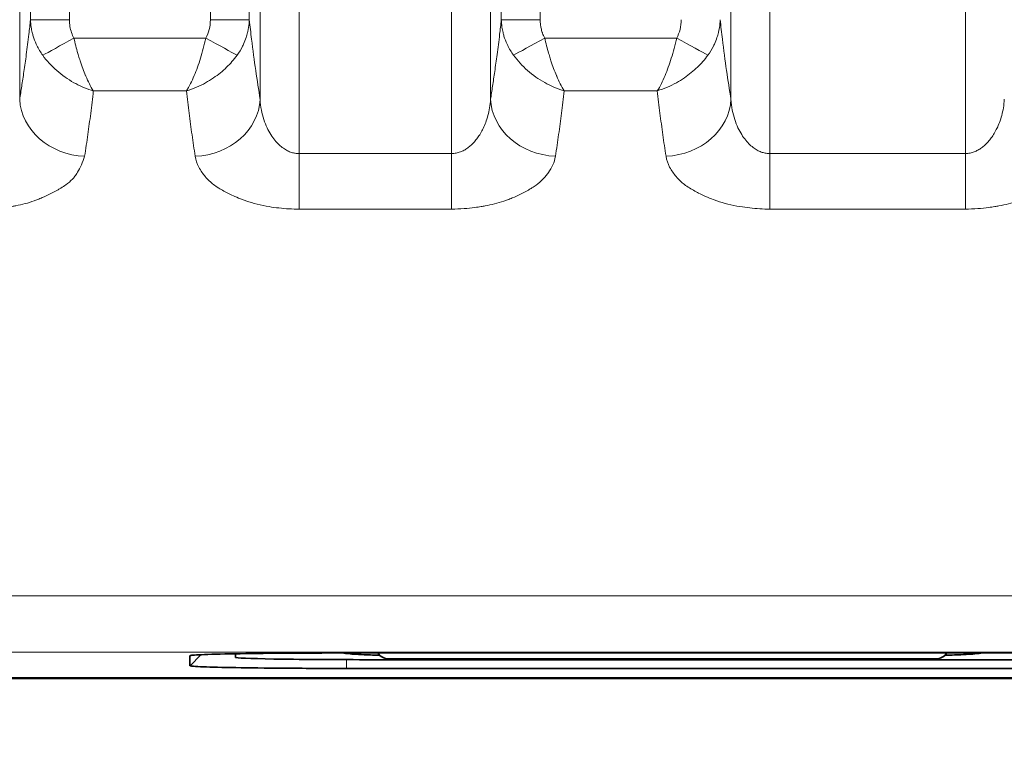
# Model space of a CAD drawing. Header units: millimetres. Extents: x 5 to 415, y 5 to 292.
# Tile 127 of 197: x 362.02 to 369.58, y 146.57 to 152.14. Entities that reach past the tile are written whole.
import ezdxf

# ---------------------------------------------------------------- set-up
doc = ezdxf.new("R2010")
doc.units = ezdxf.units.MM
for name, color, linetype, lineweight in [('Bemaßung (ISO)', 7, 'Continuous', 25), ('Sichtbar (ISO)', 7, 'Continuous', 35), ('Sichtbar schmal (ISO)', 7, 'Continuous', 18)]:
    doc.layers.add(name, color=color, linetype=linetype, lineweight=lineweight)
doc.styles.add('Notiztext (ISO)', font='isocpeur.ttf')
doc.dimstyles.new('Standard (ISO)', dxfattribs={"dimtxt": 3.5, "dimasz": 2.5, "dimexe": 2, "dimexo": 0, "dimgap": 0.762, "dimtad": 1, "dimtoh": 1, "dimdec": 8, "dimdsep": 46, "dimtxsty": 'Notiztext (ISO)', "dimcen": 0.09, "dimdle": 10, "dimclrd": 256, "dimclre": 256, "dimclrt": 256, "dimadec": 6, "dimazin": 2, "dimtfac": 0.514286, "dimtdec": 3, "dimtmove": 0, "dimatfit": 3, "dimfxl": 1, "dimtolj": 1, "dimlwd": -1, "dimlwe": -1, "dimarcsym": 0})

# ---------------------------------------------------------------- blocks, each defined once
blk = doc.blocks.new('*D23')
at = {"layer": 'Bemaßung (ISO)', "transparency": 16777216}
for p, q in [((289.9545, 157.4354), (289.9545, 125.6011)), ((384.9545, 157.4354), (384.9545, 125.6011)), ((292.4545, 127.6011), (382.4545, 127.6011))]:
    blk.add_line(p, q, dxfattribs=at)
for points in [[(292.4545, 128.0178), (292.4545, 127.1844), (289.9545, 127.6011)], [(382.4545, 128.0178), (382.4545, 127.1844), (384.9545, 127.6011)]]:
    blk.add_solid(points, dxfattribs=at)
at = {"layer": 'Defpoints', "color": 0, "transparency": 16777216}
for p in [(289.9545, 157.4354), (384.9545, 157.4354), (384.9545, 127.6011)]:
    blk.add_point(p, dxfattribs=at)
at = {"layer": 'Bemaßung (ISO)', "transparency": 16777216, "insert": (335.3545, 131.8631), "char_height": 3.5, "attachment_point": 1, "style": 'Notiztext (ISO)'}
blk.add_mtext('\\A1;95', dxfattribs=at)

msp = doc.modelspace()

# ---------------------------------------------------------------- linework, layer by layer
at = {"layer": 'Sichtbar (ISO)'}
for p, q in [((365.69525052, 150.72992078), (365.69526759, 150.72992078)), ((367.42212618, 150.72992078), (367.42215502, 150.72992078)), ((363.67951256, 147.26872751), (363.67951256, 147.24090135)), ((384.37923382, 147.27488826), (364.52978494, 147.27488826)), ((363.32951256, 147.25393738), (363.32951256, 147.17715632)), ((363.3301696, 147.25458679), (363.32952983, 147.25394723)), ((364.67947223, 147.22344475), (384.22958867, 147.22344476)), ((364.85451256, 147.22992078), (369.05451256, 147.22992078)), ((364.53043312, 147.15619382), (384.37860405, 147.15619382)), ((342.95451256, 147.08511508), (386.10452692, 147.08511744))]:
    msp.add_line(p, q, dxfattribs=at)
for centre, start, end in [((364.85451256, 147.32992078), 213.389322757, 270), ((369.05451256, 147.32992078), 270, 326.610677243)]:
    msp.add_arc(centre, 0.1, start, end, dxfattribs=at)
msp.add_ellipse((364.67951285, 147.24089904), major_axis=(-1.00000029, 0.00000091), ratio=0.0174542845, start_param=6.2831045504, end_param=7.8539410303, dxfattribs=at)
for points, knots in [([(364.52978494, 147.27489152), (364.44569318, 147.27488613), (364.36128311, 147.27472232), (364.1957473, 147.27408978), (364.11500048, 147.27362391), (363.90331412, 147.2719679), (363.77920759, 147.27049266), (363.56422537, 147.26668713), (363.47687047, 147.26431838), (363.38917963, 147.26051537), (363.36716703, 147.25922855), (363.34483387, 147.25726247), (363.33916917, 147.25660116), (363.33344442, 147.25560439), (363.33199837, 147.25527141), (363.33053489, 147.25477129), (363.33016468, 147.25460449), (363.32978733, 147.25435419), (363.32969121, 147.25427075), (363.32959172, 147.25414557), (363.32956601, 147.25410384), (363.32952957, 147.25402053), (363.32952505, 147.25397896), (363.32952983, 147.25394723)], [0.00000272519, 0.00000272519, 0.00000272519, 0.00000272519, 0.02523025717, 0.02523025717, 0.05034518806, 0.05034518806, 0.09414702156, 0.09414702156, 0.14101270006, 0.14101270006, 0.16368141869, 0.16368141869, 0.17501072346, 0.17501072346, 0.18067354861, 0.18067354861, 0.18350483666, 0.18350483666, 0.18492052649, 0.18492052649, 0.18562839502, 0.18562839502, 0.18633357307, 0.18633357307, 0.18633357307, 0.18633357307]), ([(364.50692539, 147.27488385), (364.51282534, 147.27253719), (364.5298506, 147.27019901), (364.59271272, 147.26500202), (364.64497894, 147.2621614), (364.73638823, 147.25855739), (364.76049111, 147.25768843), (364.78626029, 147.25683436)], [0.01066192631, 0.01066192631, 0.01066192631, 0.01066192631, 0.05103964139, 0.05103964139, 0.10196509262, 0.10196509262, 0.1184648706, 0.1184648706, 0.1184648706, 0.1184648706]), ([(369.12276485, 147.25683436), (369.14908469, 147.25770669), (369.17366697, 147.25859456), (369.26500452, 147.26221001), (369.31691684, 147.26504177), (369.37934125, 147.27022099), (369.39624696, 147.27255042), (369.40211079, 147.27488826)], [0.64549326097, 0.64549326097, 0.64549326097, 0.64549326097, 0.66232927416, 0.66232927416, 0.71302073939, 0.71302073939, 0.75319860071, 0.75319860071, 0.75319860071, 0.75319860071]), ([(363.3296113, 147.17724646), (363.3295351, 147.17683297), (363.32973882, 147.17603923), (363.34090913, 147.17424761), (363.34760715, 147.17352825), (363.3739945, 147.17139337), (363.3999868, 147.17000077), (363.49317488, 147.16631617), (363.57680784, 147.16414723), (363.78512556, 147.16051113), (363.90939267, 147.15905125), (364.12049363, 147.15742449), (364.20027314, 147.15697073), (364.32257755, 147.15650993), (364.36378918, 147.15639293), (364.42595997, 147.15627467), (364.44673708, 147.1562448), (364.47795017, 147.15621458), (364.48836163, 147.15620694), (364.50900943, 147.15619666), (364.51848875, 147.15619388), (364.5308264, 147.15627974)], [0, 0, 0, 0, 0.005439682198, 0.005439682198, 0.009124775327, 0.009124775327, 0.01649746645, 0.01649746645, 0.029516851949, 0.029516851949, 0.042536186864, 0.042536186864, 0.049907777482, 0.049907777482, 0.053592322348, 0.053592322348, 0.055433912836, 0.055433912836, 0.05635464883, 0.05635464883, 0.057259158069, 0.057259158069, 0.057259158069, 0.057259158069]), ([(386.10451402, 147.07988309), (377.99618066, 147.07987084), (369.88784729, 147.07987625), (353.67118049, 147.07986919), (345.56284706, 147.07986571), (337.45451363, 147.0798663)], [0.0000110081, 0.0000110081, 0.0000110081, 0.0000110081, 2.4325110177, 2.4325110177, 4.8650110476, 4.8650110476, 4.8650110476, 4.8650110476])]:
    msp.add_open_spline(points, degree=3, knots=knots, dxfattribs=at)
at = {"layer": 'Sichtbar schmal (ISO)'}
for p, q in [((364.16654919, 151.10816263), (364.16654853, 172.09147548)), ((365.33673423, 151.10833691), (365.33673517, 172.09147563)), ((367.77950476, 151.10863591), (367.77949939, 172.09147553)), ((369.27968001, 151.10873637), (369.27968574, 172.09147564)), ((362.02264314, 151.52462089), (362.02264338, 171.67579899)), ((363.86769005, 151.5247286), (363.86768979, 171.67579758)), ((365.63559395, 171.67579899), (365.63559371, 151.52507824)), ((367.48064062, 151.52516), (367.48064036, 171.67579758)), ((362.10545833, 152.13575689), (362.10545835, 171.09415091)), ((362.40431676, 152.13575689), (362.40431675, 171.09415067)), ((363.4860166, 171.09415067), (363.48601638, 152.13584999)), ((363.78487475, 171.09414973), (363.78487476, 152.13584977)), ((365.7184089, 152.13614175), (365.71840892, 171.09415091)), ((366.01726733, 152.13614175), (366.01726732, 171.09415067)), ((362.40431676, 152.13575689), (362.10545836, 152.13575689)), ((363.78487473, 152.13584998), (363.48601638, 152.13584998)), ((366.01726733, 152.13614175), (365.71840893, 152.13614175)), ((363.45169926, 151.99499742), (362.43864232, 151.99488604)), ((367.0646462, 151.99534603), (366.05159092, 151.99527201)), ((362.58766363, 151.59005357), (363.30278833, 151.59013221)), ((366.20060321, 151.59043048), (366.91571866, 151.59048145)), ((364.16654919, 151.10816263), (365.33673423, 151.10833691)), ((364.16661266, 150.6820731), (364.16654926, 151.10816263)), ((365.33679744, 150.68225461), (365.33673404, 151.10833691)), ((367.77950476, 151.10863591), (369.27968001, 151.10873637)), ((367.77953379, 150.68251814), (367.77950528, 151.10863591)), ((369.27970738, 150.68263135), (369.27967887, 151.10873637)), ((364.16661276, 150.68207329), (365.33680581, 150.68225481)), ((367.77953383, 150.68251886), (369.27971687, 150.68263214)), ((363.32961191, 147.17724708), (363.41396965, 147.26158847)), ((364.53038715, 147.22364005), (364.53083198, 147.15628034))]:
    msp.add_line(p, q, dxfattribs=at)
for centre, major_axis, ratio, start_param, end_param in [((363.27141996, 152.16249686), (0.05537526, -0.26531742), 0.7814365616, 0.7364436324, 1.3098364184), ((366.88419759, 152.16293467), (0.0555969, -0.26541882), 0.7815891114, 0.7357967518, 1.3089783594), ((362.43857091, 151.99501936), (0.26242576, 0.1453709), 0.0005040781, 3.5697855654, 4.7123815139), ((363.45167335, 151.99494881), (0.26247175, -0.14528791), 0.0001835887, 0.4281796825, 1.5707992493), ((366.05152078, 151.99540363), (0.26243028, 0.14536275), 0.0004970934, 3.5697791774, 4.7123805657), ((367.06462058, 151.99529838), (0.26246688, -0.14529671), 0.0001803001, 0.4282009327, 1.5707985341), ((362.5207407, 151.52462112), (-0.4939415, 0.07760021), 0.8711339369, 0.1784267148, 1.7069193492), ((363.36959271, 151.52472887), (0.49394011, 0.07760907), 0.8711474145, 4.5764730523, 6.104740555), ((366.13369125, 151.52507849), (-0.49393886, 0.07761702), 0.8711790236, 0.1784565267, 1.7069411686), ((366.98254328, 151.52516027), (0.49393742, 0.07762616), 0.8711936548, 4.5763967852, 6.1047104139)]:
    msp.add_ellipse(centre, major_axis=major_axis, ratio=ratio, start_param=start_param, end_param=end_param, dxfattribs=at)
for points, knots in [([(362.10545836, 152.13575689), (362.10142221, 152.09774974), (362.09728558, 152.06083086), (362.0930615, 152.02489696), (362.08669127, 151.97070599), (362.08012213, 151.91875516), (362.07340275, 151.86848994), (362.06740873, 151.82365093), (362.06129514, 151.78015323), (362.05509326, 151.73755442), (362.04952903, 151.69933542), (362.04389373, 151.66183996), (362.03820748, 151.62474016), (362.0330563, 151.59113145), (362.0278633, 151.55784743), (362.02264315, 151.52462115)], [0.00000000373, 0.00000000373, 0.00000000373, 0.00000000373, 0.16250396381, 0.16250396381, 0.16250396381, 0.40757199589, 0.40757199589, 0.40757199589, 0.62618454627, 0.62618454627, 0.62618454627, 0.82232042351, 0.82232042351, 0.82232042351, 1, 1, 1, 1]), ([(362.19986808, 151.86271801), (362.18221711, 151.88692661), (362.16701321, 151.91252666), (362.1544521, 151.9384631), (362.15293507, 151.94159549), (362.1514561, 151.94473259), (362.1500151, 151.94787283), (362.14056018, 151.96847717), (362.13272425, 151.989186), (362.12623183, 152.01058273), (362.12354171, 152.01944844), (362.12108712, 152.02843325), (362.11887169, 152.03758256), (362.11565817, 152.05085376), (362.11295111, 152.06446919), (362.11082027, 152.07833494), (362.10793671, 152.09709884), (362.10611195, 152.1163214), (362.10545828, 152.13575689)], [0, 0, 0, 0, 0.29741409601, 0.29741409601, 0.29741409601, 0.33333333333, 0.33333333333, 0.33333333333, 0.56901303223, 0.56901303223, 0.56901303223, 0.66666666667, 0.66666666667, 0.66666666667, 0.80831446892, 0.80831446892, 0.80831446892, 0.99999999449, 0.99999999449, 0.99999999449, 0.99999999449]), ([(363.78487482, 152.13584967), (363.78473193, 152.13160286), (363.78453347, 152.12736732), (363.7842805, 152.12314592), (363.78303105, 152.10229601), (363.78044036, 152.08179488), (363.77669611, 152.0619768), (363.77512267, 152.05364869), (363.7733472, 152.04544065), (363.77138934, 152.03737611), (363.7682041, 152.02425598), (363.76454122, 152.01151868), (363.76039833, 151.99899334), (363.754708, 151.98178958), (363.74812122, 151.96498187), (363.74041719, 151.94816948), (363.73802847, 151.94295661), (363.73553197, 151.93774573), (363.73292701, 151.93254518), (363.72101381, 151.90876161), (363.70680446, 151.88520436), (363.69046109, 151.86279701)], [0, 0, 0, 0, 0.0415904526, 0.0415904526, 0.0415904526, 0.2470101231, 0.2470101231, 0.2470101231, 0.3333333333, 0.3333333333, 0.3333333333, 0.4737719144, 0.4737719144, 0.4737719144, 0.6666666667, 0.6666666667, 0.6666666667, 0.7264757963, 0.7264757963, 0.7264757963, 1, 1, 1, 1]), ([(363.86769005, 151.52472849), (363.85624914, 151.5975445), (363.84493869, 151.67068103), (363.83391289, 151.74679777), (363.82285312, 151.82314894), (363.81207977, 151.90249871), (363.80177967, 151.98727997), (363.79598337, 152.03498993), (363.79033694, 152.08441992), (363.78487473, 152.13584967)], [0, 0, 0, 0, 0.3894755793, 0.3894755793, 0.3894755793, 0.7801507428, 0.7801507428, 0.7801507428, 1, 1, 1, 1]), ([(365.71840893, 152.13614175), (365.71434195, 152.09784224), (365.71017287, 152.06064871), (365.70591503, 152.02445496), (365.69955232, 151.97036876), (365.69299141, 151.91851516), (365.68628074, 151.86834125), (365.68029472, 151.82358529), (365.67418954, 151.78016586), (365.66799635, 151.73764199), (365.66244007, 151.69949122), (365.65681294, 151.6620613), (365.65113501, 151.62502556), (365.6459914, 151.59147506), (365.6408061, 151.55824805), (365.63559372, 151.52507851)], [0.00000000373, 0.00000000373, 0.00000000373, 0.00000000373, 0.16375708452, 0.16375708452, 0.16375708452, 0.40846779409, 0.40846779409, 0.40846779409, 0.62675376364, 0.62675376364, 0.62675376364, 0.82259152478, 0.82259152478, 0.82259152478, 1, 1, 1, 1]), ([(365.81281272, 151.86311007), (365.79516265, 151.88731865), (365.77995955, 151.91291858), (365.76739912, 151.93885482), (365.7658824, 151.94198674), (365.76440371, 151.94512337), (365.76296299, 151.94826314), (365.75350833, 151.96886775), (365.74567265, 151.98957684), (365.73918049, 152.01097384), (365.73649082, 152.01983854), (365.73403662, 152.02882232), (365.73182152, 152.03797056), (365.72860792, 152.05124249), (365.72590084, 152.06485869), (365.72377004, 152.07872522), (365.72088696, 152.0974874), (365.71906247, 152.11670814), (365.71840885, 152.13614175)], [0, 0, 0, 0, 0.2974186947, 0.2974186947, 0.2974186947, 0.33333333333, 0.33333333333, 0.33333333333, 0.56902172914, 0.56902172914, 0.56902172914, 0.66666666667, 0.66666666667, 0.66666666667, 0.80832641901, 0.80832641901, 0.80832641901, 0.99999999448, 0.99999999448, 0.99999999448, 0.99999999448]), ([(366.01726733, 152.13614175), (366.01726734, 152.12586784), (366.0177047, 152.11583018), (366.01858858, 152.10600077), (366.01923279, 152.09883657), (366.02011485, 152.09178307), (366.02124581, 152.08483537), (366.02201584, 152.08010496), (366.02289952, 152.07542129), (366.02388902, 152.07079426), (366.02634681, 152.05930135), (366.02945861, 152.04816221), (366.0330865, 152.03748871), (366.03351051, 152.03624126), (366.0339417, 152.0350004), (366.03438015, 152.03376599), (366.03920359, 152.02018611), (366.04489138, 152.00737279), (366.05159092, 151.99527201)], [0.00000001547, 0.00000001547, 0.00000001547, 0.00000001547, 0.19280601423, 0.19280601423, 0.19280601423, 0.33333333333, 0.33333333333, 0.33333333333, 0.42901259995, 0.42901259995, 0.42901259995, 0.66666666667, 0.66666666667, 0.66666666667, 0.69444205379, 0.69444205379, 0.69444205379, 1, 1, 1, 1]), ([(367.39782539, 152.1362072), (367.39768244, 152.13195865), (367.39748387, 152.12772136), (367.39723075, 152.12349824), (367.39598101, 152.10264762), (367.39338996, 152.08214582), (367.38964529, 152.06232715), (367.38807178, 152.05399938), (367.38629627, 152.04579169), (367.38433839, 152.03772749), (367.38115269, 152.02460614), (367.37748926, 152.01186772), (367.37334575, 151.99934129), (367.36765489, 151.98213702), (367.36106754, 151.96532883), (367.35336287, 151.94851599), (367.35097381, 151.94330269), (367.34847696, 151.93809137), (367.34587163, 151.9328904), (367.33395719, 151.9091058), (367.31974638, 151.88554759), (367.30340138, 151.86313951)], [0, 0, 0, 0, 0.0416048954, 0.0416048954, 0.0416048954, 0.2470188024, 0.2470188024, 0.2470188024, 0.3333333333, 0.3333333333, 0.3333333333, 0.4737766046, 0.4737766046, 0.4737766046, 0.6666666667, 0.6666666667, 0.6666666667, 0.7264777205, 0.7264777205, 0.7264777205, 1, 1, 1, 1]), ([(367.48064062, 151.52515989), (367.46920132, 151.59794922), (367.4578925, 151.67105865), (367.44686839, 151.74714874), (367.43581066, 151.82347086), (367.42503938, 151.90279184), (367.4147414, 151.98754505), (367.40894106, 152.03528224), (367.40329088, 152.08474281), (367.3978253, 152.1362072)], [0, 0, 0, 0, 0.3894055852, 0.3894055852, 0.3894055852, 0.7799986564, 0.7799986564, 0.7799986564, 1, 1, 1, 1]), ([(362.43864232, 151.99488604), (362.44333227, 151.97498082), (362.44822505, 151.95517203), (362.45325946, 151.93566943), (362.45833047, 151.91602505), (362.46354475, 151.89669356), (362.46889867, 151.87789455), (362.47259139, 151.86492845), (362.47635068, 151.85221697), (362.48018566, 151.83983484), (362.48229515, 151.83302382), (362.48442907, 151.82631516), (362.48658582, 151.81969401), (362.49317943, 151.7994519), (362.49998126, 151.78001637), (362.50703688, 151.76103862), (362.5139912, 151.74233333), (362.52119286, 151.72406906), (362.52878107, 151.70608334), (362.5293639, 151.7047019), (362.52994905, 151.70332221), (362.5305365, 151.70194448), (362.53903375, 151.68201582), (362.54801255, 151.66249464), (362.5573334, 151.6439968), (362.5670536, 151.62470642), (362.57712555, 151.60655336), (362.58766363, 151.59005296)], [0, 0, 0, 0, 0.1233651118, 0.1233651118, 0.1233651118, 0.2476270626, 0.2476270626, 0.2476270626, 0.3333333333, 0.3333333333, 0.3333333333, 0.3804776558, 0.3804776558, 0.3804776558, 0.5246067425, 0.5246067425, 0.5246067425, 0.6666666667, 0.6666666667, 0.6666666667, 0.6775779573, 0.6775779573, 0.6775779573, 0.8354079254, 0.8354079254, 0.8354079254, 1, 1, 1, 1]), ([(363.30278819, 151.59013308), (363.32420681, 151.62371135), (363.34398787, 151.66434328), (363.36179537, 151.70662681), (363.37960307, 151.74891081), (363.39543722, 151.79225169), (363.41030882, 151.84032392), (363.42518042, 151.88839616), (363.43908945, 151.94138959), (363.45169926, 151.99499742)], [0.00000365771, 0.00000365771, 0.00000365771, 0.00000365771, 0.33333333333, 0.33333333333, 0.33333333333, 0.66666666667, 0.66666666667, 0.66666666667, 1, 1, 1, 1]), ([(366.05159092, 151.99527201), (366.05628001, 151.97536746), (366.06117219, 151.95555855), (366.06620628, 151.93605521), (366.07127671, 151.91641109), (366.07649069, 151.8970792), (366.08184457, 151.87827919), (366.08553414, 151.8653234), (366.0892903, 151.85262153), (366.09312212, 151.84024813), (366.09523449, 151.83342703), (366.09737138, 151.82670848), (366.0995312, 151.82007757), (366.10612422, 151.79983625), (366.11292574, 151.78040021), (366.11998143, 151.76142095), (366.12693194, 151.74272459), (366.13412988, 151.7244678), (366.14171422, 151.70648879), (366.14230041, 151.7050992), (366.14288894, 151.70371139), (366.14347977, 151.70232555), (366.15197634, 151.68239633), (366.16095239, 151.66287457), (366.17027256, 151.64437532), (366.1799906, 151.62508634), (366.19006598, 151.60693146), (366.20060321, 151.59043079)], [0, 0, 0, 0, 0.1233960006, 0.1233960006, 0.1233960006, 0.2476826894, 0.2476826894, 0.2476826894, 0.33333333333, 0.33333333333, 0.33333333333, 0.38055007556, 0.38055007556, 0.38055007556, 0.52468261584, 0.52468261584, 0.52468261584, 0.66666666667, 0.66666666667, 0.66666666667, 0.67764053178, 0.67764053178, 0.67764053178, 0.8354518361, 0.8354518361, 0.8354518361, 0.99999999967, 0.99999999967, 0.99999999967, 0.99999999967]), ([(366.91571942, 151.59048037), (366.93713882, 151.62405881), (366.9569212, 151.66469187), (366.97473028, 151.70697594), (366.99253956, 151.74926051), (367.00837553, 151.79260171), (367.02324914, 151.84067391), (367.03812276, 151.88874612), (367.05203401, 151.94173899), (367.0646462, 151.99534603)], [0.00000393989, 0.00000393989, 0.00000393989, 0.00000393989, 0.33333333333, 0.33333333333, 0.33333333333, 0.66666666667, 0.66666666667, 0.66666666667, 1, 1, 1, 1]), ([(362.19986808, 151.86271801), (362.22978707, 151.82102305), (362.266841, 151.78106347), (362.30737338, 151.74567528), (362.34790577, 151.71028708), (362.39153828, 151.67914449), (362.43897642, 151.6527131), (362.44340787, 151.650244), (362.4478733, 151.64781767), (362.45236861, 151.64543626), (362.49599504, 151.62232498), (362.54245355, 151.60364771), (362.58766363, 151.59005297)], [0, 0, 0, 0, 0.33333333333, 0.33333333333, 0.33333333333, 0.66666666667, 0.66666666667, 0.66666666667, 0.69780510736, 0.69780510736, 0.69780510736, 0.99999999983, 0.99999999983, 0.99999999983, 0.99999999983]), ([(363.30278933, 151.59013589), (363.32871756, 151.59767316), (363.35458934, 151.60691692), (363.38021388, 151.61783136), (363.40352165, 151.62775902), (363.42662481, 151.63907367), (363.44928025, 151.65166473), (363.47001022, 151.66318569), (363.49036588, 151.67577404), (363.51018596, 151.68934658), (363.52849407, 151.70188373), (363.54634492, 151.71526097), (363.56359679, 151.72939635), (363.57970655, 151.74259594), (363.59529398, 151.75645673), (363.61023853, 151.77090037), (363.62474826, 151.78492376), (363.63865199, 151.79949648), (363.65184073, 151.81454071), (363.66553357, 151.83015995), (363.67845446, 151.84628835), (363.69046101, 151.86279715)], [0, 0, 0, 0, 0.17701439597, 0.17701439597, 0.17701439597, 0.33802463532, 0.33802463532, 0.33802463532, 0.48535075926, 0.48535075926, 0.48535075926, 0.62143814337, 0.62143814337, 0.62143814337, 0.74851623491, 0.74851623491, 0.74851623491, 0.8718968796, 0.8718968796, 0.8718968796, 0.99999330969, 0.99999330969, 0.99999330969, 0.99999330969]), ([(365.81281272, 151.86311007), (365.84276338, 151.82137015), (365.87985199, 151.78139236), (365.92036508, 151.74602408), (365.96087818, 151.71065579), (366.00442533, 151.67956055), (366.05183981, 151.65313064), (366.05751134, 151.6499692), (366.06323951, 151.64687741), (366.06901559, 151.64385984), (366.11152798, 151.6216503), (366.15664915, 151.60364371), (366.20060321, 151.5904308)], [0, 0, 0, 0, 0.3333333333, 0.3333333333, 0.3333333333, 0.6666666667, 0.6666666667, 0.6666666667, 0.7065386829, 0.7065386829, 0.7065386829, 1, 1, 1, 1]), ([(366.91572061, 151.59048627), (366.94164733, 151.59802277), (366.96751925, 151.60726557), (366.993144, 151.61817922), (367.01645241, 151.62810633), (367.03955625, 151.63942059), (367.06221235, 151.65201128), (367.08294289, 151.66353188), (367.10329908, 151.67611989), (367.12311973, 151.68969212), (367.14142832, 151.70222896), (367.15927969, 151.71560591), (367.17653211, 151.72974104), (367.19264237, 151.74294037), (367.20823033, 151.75680092), (367.22317544, 151.77124434), (367.23768568, 151.78526748), (367.25158994, 151.79983997), (367.26477925, 151.81488397), (367.27847265, 151.83050295), (367.29139413, 151.84663109), (367.3034013, 151.86313964)], [0, 0, 0, 0, 0.17701249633, 0.17701249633, 0.17701249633, 0.33802394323, 0.33802394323, 0.33802394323, 0.48535086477, 0.48535086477, 0.48535086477, 0.62143860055, 0.62143860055, 0.62143860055, 0.74851685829, 0.74851685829, 0.74851685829, 0.87189731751, 0.87189731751, 0.87189731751, 0.99999331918, 0.99999331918, 0.99999331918, 0.99999331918]), ([(362.52079521, 151.0877817), (362.52960237, 151.14455633), (362.53791347, 151.20016726), (362.54563796, 151.25452347), (362.55336245, 151.30887968), (362.56050035, 151.36188456), (362.5674546, 151.41720996), (362.57440886, 151.47253535), (362.58117946, 151.53026736), (362.58766363, 151.59005366)], [0, 0, 0, 0, 0.3333333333, 0.3333333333, 0.3333333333, 0.6666666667, 0.6666666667, 0.6666666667, 1, 1, 1, 1]), ([(363.30278748, 151.59013147), (363.30911131, 151.53129486), (363.31582278, 151.47404648), (363.32285676, 151.41813904), (363.32989073, 151.3622316), (363.33724721, 151.30764441), (363.34504041, 151.25294424), (363.35283361, 151.19824408), (363.36106353, 151.14345664), (363.36965032, 151.08788669)], [0, 0, 0, 0, 0.3333333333, 0.3333333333, 0.3333333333, 0.6666666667, 0.6666666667, 0.6666666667, 1, 1, 1, 1]), ([(366.1337383, 151.0882166), (366.14255129, 151.14498763), (366.15085928, 151.2005933), (366.15858222, 151.25494069), (366.16630517, 151.30928808), (366.17344308, 151.36228026), (366.18039576, 151.41759777), (366.18734844, 151.47291529), (366.19411589, 151.53064455), (366.20060321, 151.59043147)], [0, 0, 0, 0, 0.3333333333, 0.3333333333, 0.3333333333, 0.6666666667, 0.6666666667, 0.6666666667, 1, 1, 1, 1]), ([(366.91571866, 151.59048138), (366.92203793, 151.5316481), (366.92875098, 151.47440352), (366.93578518, 151.41850197), (366.94281938, 151.36260042), (366.95017473, 151.30802111), (366.95796951, 151.25332874), (366.96576428, 151.19863638), (366.97399847, 151.14385672), (366.98258153, 151.08829404)], [0, 0, 0, 0, 0.3333333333, 0.3333333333, 0.3333333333, 0.6666666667, 0.6666666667, 0.6666666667, 1, 1, 1, 1]), ([(364.16654919, 151.10816262), (364.15687149, 151.10815879), (364.13735607, 151.1097015), (364.10758389, 151.11684282), (364.07678246, 151.12950223), (364.0447553, 151.14878271), (364.01210692, 151.17556617), (363.97963512, 151.21061191), (363.94835823, 151.25451805), (363.91952176, 151.30778939), (363.89469056, 151.37086508), (363.87586391, 151.44405326), (363.86933324, 151.49685058), (363.86769007, 151.5247287)], [0.0000001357, 0.0000001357, 0.0000001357, 0.0000001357, 0.05970105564, 0.12030564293, 0.18614267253, 0.25783208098, 0.33625785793, 0.42205555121, 0.51613279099, 0.61959322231, 0.73371253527, 0.86002080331, 0.99999967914, 0.99999967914, 0.99999967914, 0.99999967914]), ([(365.63559368, 151.52507786), (365.63429076, 151.50297145), (365.62964936, 151.46085917), (365.61693811, 151.40156172), (365.60020981, 151.34896187), (365.58062937, 151.30281277), (365.55913922, 151.26275984), (365.53632693, 151.22819344), (365.51238915, 151.19838225), (365.48726478, 151.17275097), (365.46087693, 151.1510913), (365.43317708, 151.13344726), (365.40371519, 151.11983735), (365.3714598, 151.11059063), (365.3487028, 151.10834168), (365.33673423, 151.10833693)], [0, 0, 0, 0, 0.11098221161, 0.21224238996, 0.30504742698, 0.3899058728, 0.46747895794, 0.53904932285, 0.6063429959, 0.6710948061, 0.73456583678, 0.79717021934, 0.85982774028, 0.92618945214, 0.99999961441, 0.99999961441, 0.99999961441, 0.99999961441]), ([(367.77950476, 151.10863585), (367.76982683, 151.10863343), (367.76014403, 151.10940002), (367.75052881, 151.11092277), (367.74076888, 151.11246844), (367.73107857, 151.11479322), (367.7215181, 151.11785915), (367.71113224, 151.12118978), (367.7008996, 151.12539505), (367.69089225, 151.13039995), (367.67999512, 151.13584985), (367.6693651, 151.14224789), (367.65907429, 151.14947568), (367.64781584, 151.15738309), (367.63696339, 151.16628363), (367.62658551, 151.17601329), (367.61523127, 151.18665834), (367.6044451, 151.19829586), (367.59428589, 151.21072237), (367.58314546, 151.2243491), (367.57275893, 151.23892458), (367.56317262, 151.25421542), (367.55262944, 151.27103251), (367.54305419, 151.2887149), (367.53447867, 151.30701173), (367.52501909, 151.32719478), (367.51677599, 151.3481255), (367.50976371, 151.36954237), (367.50200202, 151.3932481), (367.4957483, 151.41754944), (367.49099101, 151.44220286), (367.48571862, 151.46952563), (367.48228424, 151.49728085), (367.48064064, 151.5251601)], [0.00000108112, 0.00000108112, 0.00000108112, 0.00000108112, 0.05969304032, 0.05969304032, 0.05969304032, 0.1202834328, 0.1202834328, 0.1202834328, 0.18610487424, 0.18610487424, 0.18610487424, 0.25777865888, 0.25777865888, 0.25777865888, 0.3361919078, 0.3361919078, 0.3361919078, 0.42198244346, 0.42198244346, 0.42198244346, 0.51605906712, 0.51605906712, 0.51605906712, 0.61952595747, 0.61952595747, 0.61952595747, 0.73365927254, 0.73365927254, 0.73365927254, 0.85999023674, 0.85999023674, 0.85999023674, 0.99999967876, 0.99999967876, 0.99999967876, 0.99999967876]), ([(369.57854425, 151.52525344), (369.57724132, 151.50315554), (369.57259986, 151.46105995), (369.55988822, 151.40178722), (369.5431593, 151.34921035), (369.52357821, 151.30308242), (369.50208752, 151.26304886), (369.47927485, 151.22850012), (369.45533685, 151.19870511), (369.43021236, 151.17308876), (369.40382446, 151.15144294), (369.37612462, 151.13381182), (369.34666301, 151.12021424), (369.31440697, 151.11097908), (369.29164945, 151.10873746), (369.27968001, 151.10873641)], [0, 0, 0, 0, 0.11097886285, 0.21223599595, 0.3050381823, 0.38989392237, 0.4674644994, 0.53903280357, 0.60632504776, 0.67107617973, 0.73454743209, 0.79715318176, 0.85981273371, 0.92617638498, 0.99999766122, 0.99999766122, 0.99999766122, 0.99999766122]), ([(361.72386023, 150.68173684), (361.75867888, 150.68255291), (361.79256766, 150.68422719), (361.82514625, 150.68670467), (361.85587887, 150.68904177), (361.88544746, 150.69209483), (361.91361204, 150.69571832), (361.93164819, 150.69803874), (361.94910609, 150.70059344), (361.96592833, 150.70333733), (361.97505915, 150.70482667), (361.9839764, 150.70639642), (361.99272616, 150.70804509), (362.01786737, 150.71278231), (362.04165343, 150.7181487), (362.06506439, 150.72433711), (362.08782344, 150.73035319), (362.11023547, 150.73715412), (362.13286219, 150.74514518), (362.1417915, 150.74829875), (362.1507489, 150.75163947), (362.15975038, 150.75519958), (362.17169138, 150.75992229), (362.18388892, 150.76494527), (362.19608073, 150.77020796), (362.21676204, 150.77913521), (362.23740348, 150.78876229), (362.25706175, 150.79863615), (362.27844243, 150.80937513), (362.29865466, 150.82040087), (362.3170537, 150.83095639), (362.32474734, 150.83537023), (362.33213041, 150.83970003), (362.33918138, 150.84388628), (362.35322017, 150.85222127), (362.36539568, 150.86015117), (362.37651343, 150.86807866), (362.39605925, 150.88201578), (362.41249516, 150.8959265), (362.42791126, 150.91263958), (362.43405517, 150.91930039), (362.440005, 150.92641201), (362.44574354, 150.93417326), (362.45263956, 150.94349999), (362.45950969, 150.95375271), (362.46620428, 150.96479672), (362.47683384, 150.9823322), (362.48700544, 151.00184948), (362.49634801, 151.02295423), (362.50529203, 151.04315866), (362.51348849, 151.06481247), (362.52079521, 151.0877817)], [0, 0, 0, 0, 0.0785102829, 0.0785102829, 0.0785102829, 0.1525720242, 0.1525720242, 0.1525720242, 0.2, 0.2, 0.2, 0.2257431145, 0.2257431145, 0.2257431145, 0.2997123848, 0.2997123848, 0.2997123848, 0.3716219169, 0.3716219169, 0.3716219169, 0.4, 0.4, 0.4, 0.4376452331, 0.4376452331, 0.4376452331, 0.50150385, 0.50150385, 0.50150385, 0.5709575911, 0.5709575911, 0.5709575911, 0.6, 0.6, 0.6, 0.6578246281, 0.6578246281, 0.6578246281, 0.759484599, 0.759484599, 0.759484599, 0.8, 0.8, 0.8, 0.8486874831, 0.8486874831, 0.8486874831, 0.9259926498, 0.9259926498, 0.9259926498, 1, 1, 1, 1]), ([(364.16661276, 150.68207322), (364.14095283, 150.68190226), (364.11503366, 150.68256742), (364.08929446, 150.6840215), (364.06321848, 150.6854946), (364.0373293, 150.68777672), (364.01194002, 150.69069994), (363.98649741, 150.69362929), (363.96155726, 150.69720083), (363.93728774, 150.70119361), (363.90531891, 150.70645308), (363.87489436, 150.71265005), (363.84492119, 150.72002336), (363.81583712, 150.72717795), (363.7871656, 150.73545562), (363.75844939, 150.74539496), (363.74973782, 150.74841024), (363.74102825, 150.75157975), (363.73231942, 150.75492274), (363.71282908, 150.76240434), (363.69295792, 150.77058423), (363.67362766, 150.77920343), (363.64388925, 150.79246354), (363.61551118, 150.80678357), (363.59047646, 150.82064939), (363.57584393, 150.82875381), (363.5623224, 150.8366901), (363.55007916, 150.84410449), (363.53484721, 150.85332881), (363.52227841, 150.86197919), (363.5108775, 150.87065413), (363.48724484, 150.88863618), (363.46795844, 150.90661536), (363.44694499, 150.93221692), (363.43052026, 150.95222786), (363.41223085, 150.97644365), (363.39747675, 151.00443414), (363.38424855, 151.0295298), (363.3739142, 151.05766133), (363.36965032, 151.08788669)], [0.00001642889, 0.00001642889, 0.00001642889, 0.00001642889, 0.06605472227, 0.06605472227, 0.06605472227, 0.13295708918, 0.13295708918, 0.13295708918, 0.2, 0.2, 0.2, 0.2883117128, 0.2883117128, 0.2883117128, 0.37400379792, 0.37400379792, 0.37400379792, 0.4, 0.4, 0.4, 0.45817944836, 0.45817944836, 0.45817944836, 0.54768499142, 0.54768499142, 0.54768499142, 0.6, 0.6, 0.6, 0.66508562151, 0.66508562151, 0.66508562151, 0.8, 0.8, 0.8, 0.9054530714, 0.9054530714, 0.9054530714, 1, 1, 1, 1]), ([(366.1337383, 151.0882166), (366.13038982, 151.06472865), (366.12338103, 151.04241876), (366.11412077, 151.02178261), (366.104506, 151.00035642), (366.09248028, 150.98073424), (366.08003034, 150.96318951), (366.07338536, 150.95382528), (366.06662479, 150.94504855), (366.06006799, 150.93688008), (366.05256604, 150.92753415), (366.04506066, 150.91909788), (366.03744836, 150.91121363), (366.02159584, 150.89479478), (366.00545433, 150.88072064), (365.9856302, 150.86627891), (365.97605141, 150.85930084), (365.96557075, 150.85224648), (365.95356016, 150.84490422), (365.94501124, 150.83967813), (365.93589552, 150.83423354), (365.92625773, 150.82868145), (365.90771174, 150.81799758), (365.88720031, 150.80692587), (365.86540325, 150.79619318), (365.84530987, 150.78629936), (365.82412907, 150.77669808), (365.80281686, 150.76781758), (365.79067544, 150.76275842), (365.77849869, 150.75792963), (365.76652175, 150.75338067), (365.75679798, 150.74968749), (365.74709834, 150.74622654), (365.73742217, 150.74296721), (365.71398314, 150.73507196), (365.69071207, 150.72835314), (365.66735134, 150.7224483), (365.64304453, 150.71630432), (365.61863627, 150.71103492), (365.59349838, 150.70639439), (365.58337301, 150.70452521), (365.57312493, 150.70276034), (365.56270432, 150.70109379), (365.5474986, 150.69866197), (365.53203771, 150.69637794), (365.51635121, 150.69430282), (365.48889827, 150.69067114), (365.46074683, 150.68768256), (365.43225973, 150.68561038), (365.4005708, 150.68330529), (365.36846864, 150.6821386), (365.33681418, 150.68225492)], [0, 0, 0, 0, 0.0771470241, 0.0771470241, 0.0771470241, 0.1572475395, 0.1572475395, 0.1572475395, 0.2, 0.2, 0.2, 0.2489150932, 0.2489150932, 0.2489150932, 0.3507800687, 0.3507800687, 0.3507800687, 0.4, 0.4, 0.4, 0.4350338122, 0.4350338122, 0.4350338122, 0.5024493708, 0.5024493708, 0.5024493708, 0.564595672, 0.564595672, 0.564595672, 0.6, 0.6, 0.6, 0.6287438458, 0.6287438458, 0.6287438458, 0.6983713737, 0.6983713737, 0.6983713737, 0.7708187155, 0.7708187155, 0.7708187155, 0.8, 0.8, 0.8, 0.8425812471, 0.8425812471, 0.8425812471, 0.9171026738, 0.9171026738, 0.9171026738, 1, 1, 1, 1]), ([(367.77953384, 150.68251892), (367.75388263, 150.68235322), (367.7279729, 150.68302349), (367.70224667, 150.68448135), (367.67617407, 150.68595884), (367.65029208, 150.68824458), (367.62491582, 150.69116846), (367.59944149, 150.69410365), (367.57447731, 150.69768027), (367.5501926, 150.70167359), (367.51824722, 150.7069266), (367.4878639, 150.71311023), (367.45792611, 150.72046841), (367.42885249, 150.7276142), (367.40018623, 150.73588339), (367.37145635, 150.74582597), (367.36275981, 150.7488356), (367.3540636, 150.75199989), (367.3453664, 150.75533835), (367.32587515, 150.76282015), (367.30598971, 150.7710039), (367.28664063, 150.77962972), (367.25690844, 150.79288434), (367.22852314, 150.80720304), (367.20348211, 150.82106773), (367.18878939, 150.82920278), (367.1752165, 150.83716838), (367.16293416, 150.84460534), (367.14774738, 150.85380094), (367.1352175, 150.86242239), (367.12385761, 150.87106236), (367.10018208, 150.88906921), (367.08090891, 150.90704624), (367.05987893, 150.93267758), (367.04347485, 150.95267088), (367.0251924, 150.97686878), (367.01043688, 151.00484046), (366.99719943, 151.02993438), (366.9868528, 151.05806722), (366.98258153, 151.08829404)], [0.00003770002, 0.00003770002, 0.00003770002, 0.00003770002, 0.0660134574, 0.0660134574, 0.0660134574, 0.13287750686, 0.13287750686, 0.13287750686, 0.2, 0.2, 0.2, 0.28829643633, 0.28829643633, 0.28829643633, 0.3740441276, 0.3740441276, 0.3740441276, 0.4, 0.4, 0.4, 0.45816954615, 0.45816954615, 0.45816954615, 0.54755404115, 0.54755404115, 0.54755404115, 0.6, 0.6, 0.6, 0.66484804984, 0.66484804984, 0.66484804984, 0.8, 0.8, 0.8, 0.90542302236, 0.90542302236, 0.90542302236, 1, 1, 1, 1]), ([(370.07662302, 151.08835432), (370.07327499, 151.06487549), (370.06626658, 151.04257473), (370.05700667, 151.02194734), (370.04739228, 151.0005303), (370.03536692, 150.98091687), (370.02291734, 150.96338011), (370.01627563, 150.95402444), (370.00951844, 150.94525553), (370.00296468, 150.93709403), (369.99545986, 150.92774815), (369.98795146, 150.91931229), (369.98033581, 150.9114285), (369.96448407, 150.89501866), (369.94834229, 150.88095147), (369.92851706, 150.86651679), (369.91894222, 150.85954539), (369.90846616, 150.8524978), (369.89646182, 150.84516293), (369.88790884, 150.83993689), (369.87878852, 150.8344923), (369.86914567, 150.82894027), (369.85059981, 150.81826218), (369.83008889, 150.80719689), (369.80829277, 150.79647077), (369.78819952, 150.78658267), (369.76701913, 150.77698724), (369.74570766, 150.76811245), (369.73357382, 150.76305952), (369.72140481, 150.75823665), (369.70943532, 150.75369314), (369.6997042, 150.7499993), (369.68999722, 150.74653798), (369.68031373, 150.74327848), (369.65687519, 150.73538898), (369.63360443, 150.72867535), (369.61024361, 150.72277526), (369.58593768, 150.71663647), (369.56152987, 150.71137173), (369.53639184, 150.70673551), (369.52627556, 150.70486976), (369.5160367, 150.70310807), (369.50562557, 150.7014445), (369.49041167, 150.6990135), (369.47494222, 150.69673038), (369.4592468, 150.69465636), (369.43179535, 150.69102889), (369.40364515, 150.68804431), (369.37515885, 150.68597593), (369.34347491, 150.68367537), (369.31137729, 150.68251269), (369.27972636, 150.68263255)], [0, 0, 0, 0, 0.0771547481, 0.0771547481, 0.0771547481, 0.1572630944, 0.1572630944, 0.1572630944, 0.2, 0.2, 0.2, 0.2489387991, 0.2489387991, 0.2489387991, 0.3508032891, 0.3508032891, 0.3508032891, 0.4, 0.4, 0.4, 0.4350522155, 0.4350522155, 0.4350522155, 0.5024673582, 0.5024673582, 0.5024673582, 0.5646155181, 0.5646155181, 0.5646155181, 0.6, 0.6, 0.6, 0.6287673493, 0.6287673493, 0.6287673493, 0.6983976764, 0.6983976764, 0.6983976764, 0.7708450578, 0.7708450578, 0.7708450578, 0.8, 0.8, 0.8, 0.8426044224, 0.8426044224, 0.8426044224, 0.917119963, 0.917119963, 0.917119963, 1, 1, 1, 1]), ([(386.10315469, 147.72478969), (385.5978361, 147.72050273), (385.09208335, 147.72069787), (384.58614753, 147.71967992), (384.08022574, 147.718662), (383.57412084, 147.71643562), (383.06785583, 147.71511238), (382.05532581, 147.71246588), (381.04215527, 147.71342692), (380.02872454, 147.71374675), (379.0152938, 147.71406658), (378.00160289, 147.71374548), (376.98795012, 147.71360746), (375.97429735, 147.71346943), (374.9606827, 147.71351448), (373.94702663, 147.71353618), (369.89240234, 147.71362299), (365.83711518, 147.71333632), (361.78185964, 147.71316633), (353.67134856, 147.71282635), (345.56096393, 147.71295311), (337.45451262, 147.71295682)], [0, 0, 0, 0, 0.0312508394, 0.0312508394, 0.0312508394, 0.0625008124, 0.0625008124, 0.0625008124, 0.1250007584, 0.1250007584, 0.1250007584, 0.1875007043, 0.1875007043, 0.1875007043, 0.2500006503, 0.2500006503, 0.2500006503, 0.5000004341, 0.5000004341, 0.5000004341, 1, 1, 1, 1]), ([(386.10455196, 147.28144807), (385.96153929, 147.28146231), (385.81903197, 147.28146754), (385.67608644, 147.28147849), (385.29894664, 147.28150737), (384.92107159, 147.28154016), (384.54348289, 147.28156316), (384.07771771, 147.28159154), (383.61238822, 147.28160501), (383.14692164, 147.28161476), (382.69638775, 147.28162419), (382.24572542, 147.28163012), (381.79507267, 147.28163263), (381.31687249, 147.28163529), (380.83868309, 147.2816341), (380.36046947, 147.28163322), (379.83304685, 147.28163225), (379.30559476, 147.28163165), (378.77815365, 147.28163148), (378.20509359, 147.28163129), (377.6320465, 147.28163161), (377.05899872, 147.28163158), (376.4379017, 147.28163155), (375.81680388, 147.2816311), (375.19570453, 147.28163054), (374.52558968, 147.28162994), (373.85547305, 147.28162919), (373.18535647, 147.28162849), (372.46416475, 147.28162773), (371.74297309, 147.28162704), (371.02178145, 147.28162635), (370.24569914, 147.28162561), (369.46961685, 147.28162489), (368.6935346, 147.28162418), (367.85744192, 147.28162342), (367.02134927, 147.28162268), (366.18525666, 147.28162194), (365.28383644, 147.28162115), (364.38241626, 147.28162036), (363.48099614, 147.28161957), (362.50895386, 147.28161871), (361.53691165, 147.28161785), (360.56486938, 147.28161698), (359.51632236, 147.28161603), (358.46777527, 147.28161508), (357.41922813, 147.28161413), (356.28700763, 147.28161311), (355.15478706, 147.2816121), (354.02256642, 147.28161113), (352.79871257, 147.28161008), (351.57485864, 147.28160908), (350.35100463, 147.28160815), (349.02706785, 147.28160714), (347.70313097, 147.28160623), (346.37919398, 147.28160544), (344.94748327, 147.28160459), (343.51577244, 147.28160389), (342.08406152, 147.2816034), (340.54087867, 147.28160288), (338.99769572, 147.2816026), (337.45451259, 147.28160261)], [0, 0, 0, 0, 0.008822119, 0.008822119, 0.008822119, 0.032097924, 0.032097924, 0.032097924, 0.0608092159, 0.0608092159, 0.0608092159, 0.0885994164, 0.0885994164, 0.0885994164, 0.1180883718, 0.1180883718, 0.1180883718, 0.150611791, 0.150611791, 0.150611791, 0.1859481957, 0.1859481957, 0.1859481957, 0.2242475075, 0.2242475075, 0.2242475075, 0.2655692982, 0.2655692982, 0.2655692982, 0.3100405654, 0.3100405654, 0.3100405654, 0.3578965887, 0.3578965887, 0.3578965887, 0.4094530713, 0.4094530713, 0.4094530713, 0.4650378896, 0.4650378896, 0.4650378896, 0.5249775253, 0.5249775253, 0.5249775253, 0.5896347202, 0.5896347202, 0.5896347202, 0.6594515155, 0.6594515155, 0.6594515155, 0.7349187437, 0.7349187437, 0.7349187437, 0.8165574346, 0.8165574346, 0.8165574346, 0.9048418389, 0.9048418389, 0.9048418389, 1, 1, 1, 1])]:
    msp.add_open_spline(points, degree=3, knots=knots, dxfattribs=at)
msp.add_open_spline([(362.40431676, 152.1357569), (362.40431678, 152.1179844), (362.40691476, 152.08384232), (362.41911655, 152.03617427), (362.43133387, 152.00808608), (362.43864232, 151.99488604)], degree=3, dxfattribs=at)

# ---------------------------------------------------------------- dimensions: what is measured, and where the dimension line sits
at = {"layer": 'Bemaßung (ISO)'}
dim = msp.add_linear_dim(base=(384.9545125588, 127.6010867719), p1=(289.9545125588, 157.4354363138), p2=(384.9545125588, 157.4354363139), angle=180, dimstyle='Standard (ISO)', override={"dimgap": 0.762, "dimtoh": 0, "dimdec": 8, "dimtol": 0, "dimlim": 0, "dimtp": 0, "dimtm": 0, "dimtdec": 3, "dimtofl": 0, "dimatfit": 1}, dxfattribs=at)
dim.commit()
dim.dimension.update_dxf_attribs({"geometry": '*D23', "text_midpoint": (337.4545125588, 127.6010867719), "dimtype": 160})

doc.saveas('drawing.dxf')
